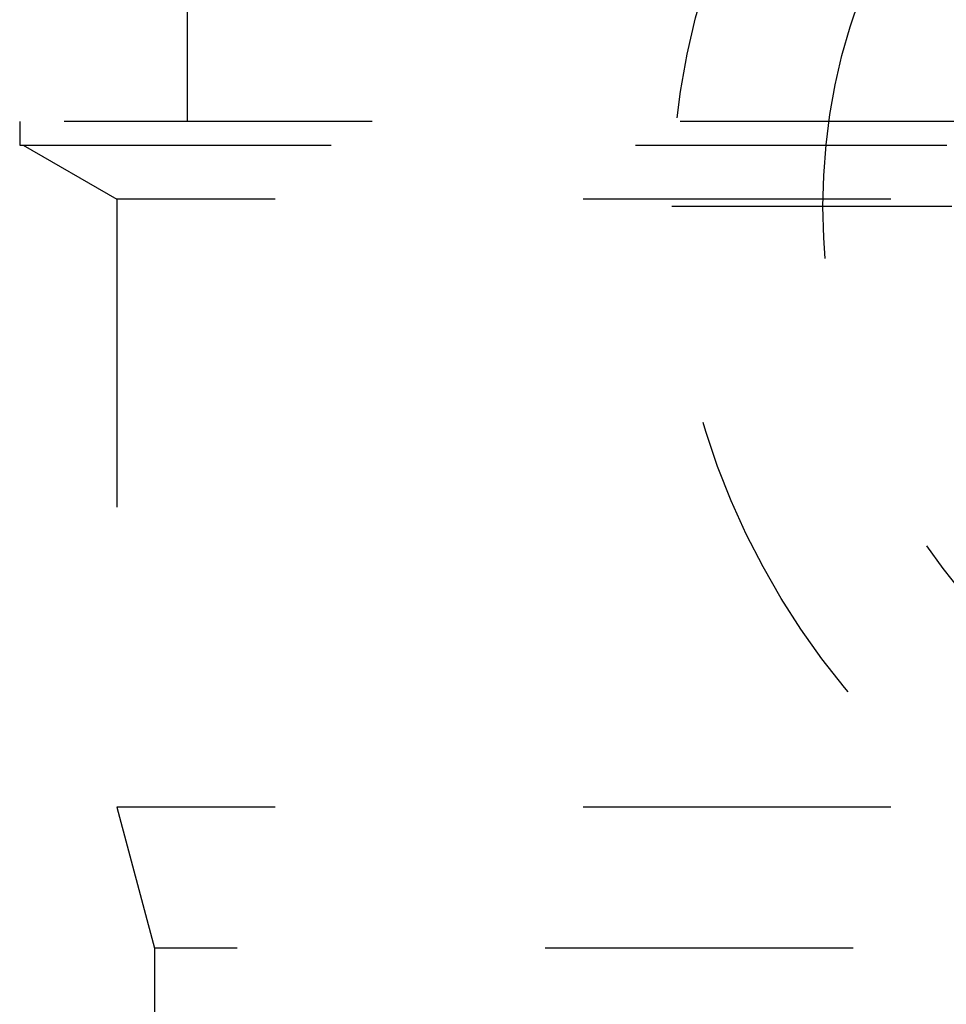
# Model space of a CAD drawing. Header units: millimetres. Extents: x 405 to 595, y 420 to 581.
# Tile 4 of 23: x 470 to 490, y 534 to 554. Entities that reach past the tile are written whole.
import ezdxf

# ---------------------------------------------------------------- set-up
doc = ezdxf.new("R2010")
doc.units = ezdxf.units.MM
doc.header["$LTSCALE"] = 65.185185
doc.linetypes.add('HIDDEN', pattern=[0.2, 0.1, -0.1])
for name, color, linetype in [('FLAECHEN', 7, 'CONTINUOUS'), ('KONST.EL_MIT_GEO', 7, 'CONTINUOUS'), ('KURVEN', 7, 'CONTINUOUS')]:
    doc.layers.add(name, color=color, linetype=linetype)

msp = doc.modelspace()

# ---------------------------------------------------------------- linework, layer by layer
at = {"layer": 'FLAECHEN', "color": 8, "linetype": 'HIDDEN'}
for p, q in [((470.195, 552.25), (470.195, 551.75)), ((470.195, 551.75), (529.805, 551.75)), ((470.267, 551.75), (472.25, 550.605)), ((472.25, 550.605), (472.25, 537.736)), ((472.25, 537.736), (473.05, 534.75)), ((527.75, 537.736), (472.25, 537.736)), ((473.05, 534.75), (473.05, 525.75)), ((526.95, 534.75), (473.05, 534.75))]:
    msp.add_line(p, q, dxfattribs=at)
at = {"layer": 'KONST.EL_MIT_GEO', "color": 8, "linetype": 'HIDDEN'}
for p, q in [((473.75, 552.25), (473.75, 560.45)), ((529.805, 552.25), (470.195, 552.25)), ((470.267, 551.75), (529.733, 551.75)), ((527.75, 550.605), (472.25, 550.605))]:
    msp.add_line(p, q, dxfattribs=at)
at = {"layer": 'KURVEN', "color": 8, "linetype": 'HIDDEN'}
msp.add_line((516, 550.45), (484, 550.45), dxfattribs=at)
for radius in [16, 12.8]:
    msp.add_circle((500, 550.45), radius, dxfattribs=at)

doc.saveas('drawing.dxf')
